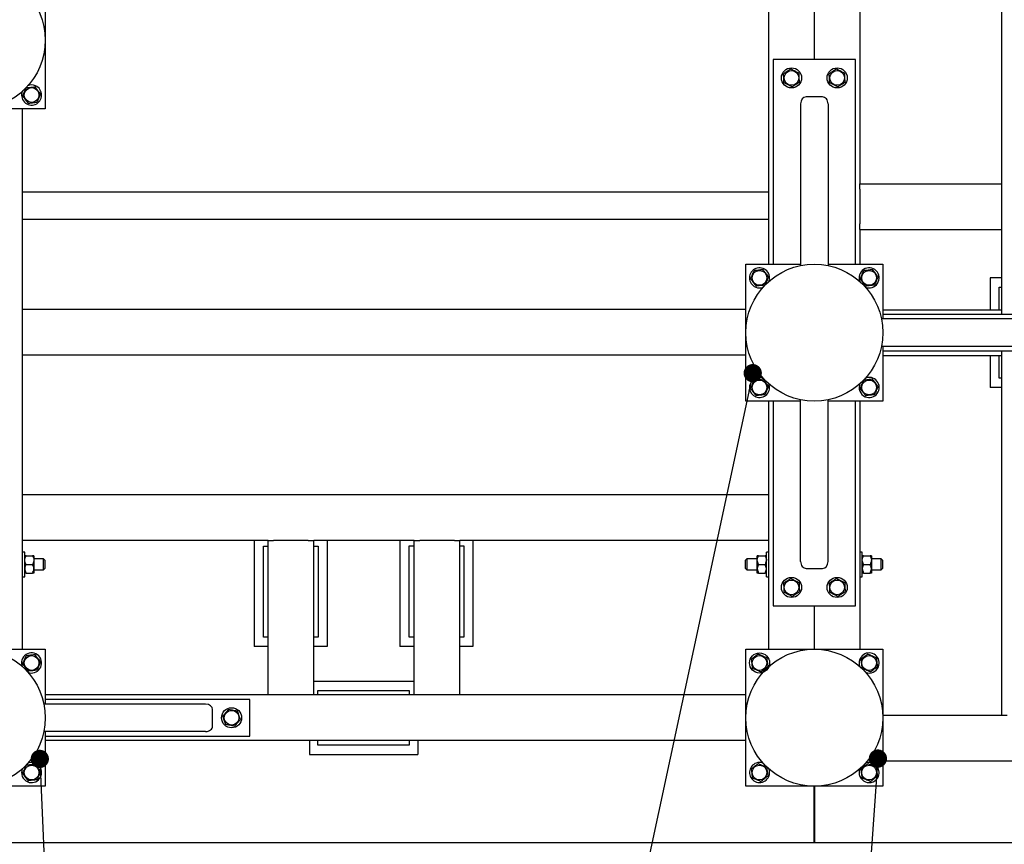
# Model space of a CAD drawing. Header units: millimetres. Extents: x 0 to 841, y 0 to 594.
# Tile 29 of 92: x 252 to 306, y 409 to 454. Entities that reach past the tile are written whole.
import ezdxf

# ---------------------------------------------------------------- set-up
doc = ezdxf.new("R2010")
doc.units = ezdxf.units.MM
doc.layers.add('COTES', color=1, linetype='Continuous')
doc.layers.add('NOTES', color=6, linetype='Continuous')
doc.layers.add('TRAIT-FORT', color=4, linetype='Continuous', lineweight=25)
doc.styles.add('SLDTEXTSTYLE0', font='TXT', dxfattribs={"width": 0.75})
doc.dimstyles.new('SLDDIMSTYLE0', dxfattribs={"dimtxt": 3, "dimasz": 2, "dimexe": 0, "dimexo": 0.0625, "dimgap": 0.75, "dimtad": 1, "dimdec": 0, "dimlfac": 20, "dimrnd": 1e-09, "dimzin": 12, "dimdsep": 46, "dimtxsty": 'SLDTEXTSTYLE0', "dimsah": 1, "dimcen": 0.09, "dimadec": 0, "dimazin": 3, "dimtfac": 1, "dimtdec": 0, "dimtofl": 0, "dimtmove": 0, "dimatfit": 3, "dimfxl": 1, "dimfrac": 2, "dimtolj": 1, "dimtzin": 12, "dimarcsym": 0})
doc.dimstyles.new('SLDDIMSTYLE3', dxfattribs={"dimtxt": 0.18, "dimasz": 1, "dimexe": 0, "dimexo": 0.0625, "dimgap": 0, "dimtad": 0, "dimtih": 1, "dimtoh": 1, "dimdec": 0, "dimrnd": 1e-09, "dimzin": 0, "dimdsep": 46, "dimtxsty": 'Standard', "dimblk1": 'DOT', "dimblk2": 'DOT', "dimsah": 1, "dimcen": 0.09, "dimadec": 0, "dimazin": 0, "dimtfac": 1, "dimtdec": 0, "dimtofl": 0, "dimtmove": 0, "dimatfit": 3, "dimldrblk": 'DOT', "dimfxl": 1, "dimfrac": 2, "dimtolj": 1, "dimtzin": 0, "dimarcsym": 0})

# ---------------------------------------------------------------- blocks, each defined once
blk = doc.blocks.new('_D_6')
at = {"layer": 'COTES', "color": 1, "transparency": 16777216}
for p, q in [((438.21, 415.086), (438.21, 392.415)), ((97.06, 412.836), (97.06, 392.415)), ((438.21, 393.415), (97.06, 393.415))]:
    blk.add_line(p, q, dxfattribs=at)
for points in [[(97.06, 393.415), (99.06, 392.915), (99.06, 393.915)], [(438.21, 393.415), (436.21, 393.915), (436.21, 392.915)]]:
    blk.add_solid(points, dxfattribs=at)
at = {"layer": 'COTES', "color": 1, "transparency": 16777216, "insert": (263.201, 397.282), "char_height": 3, "attachment_point": 1, "style": 'SLDTEXTSTYLE0'}
blk.add_mtext('6823', dxfattribs=at)
blk = doc.blocks.new('_D_15')
at = {"layer": 'COTES', "color": 1, "transparency": 16777216}
for p, q in [((92.56, 408.336), (92.56, 386.093)), ((442.71, 408.336), (442.71, 386.093)), ((92.56, 387.093), (442.71, 387.093))]:
    blk.add_line(p, q, dxfattribs=at)
for points in [[(92.56, 387.093), (94.56, 386.593), (94.56, 387.593)], [(442.71, 387.093), (440.71, 387.593), (440.71, 386.593)]]:
    blk.add_solid(points, dxfattribs=at)
at = {"layer": 'COTES', "color": 1, "transparency": 16777216, "insert": (263.201, 390.961), "char_height": 3, "attachment_point": 1, "style": 'SLDTEXTSTYLE0'}
blk.add_mtext('7003', dxfattribs=at)
blk = doc.blocks.new('_Dot')
at = {"color": 0, "linetype": 'ByBlock', "lineweight": -2}
blk.add_line((-0.5, 0), (-1, 0), dxfattribs=at)
at = {"color": 0, "linetype": 'ByBlock', "const_width": 0.5}
blk.add_lwpolyline([(-0.25, 0, 1), (0.25, 0, 1)], format="xyb", close=True, dxfattribs=at)

msp = doc.modelspace()

# ---------------------------------------------------------------- linework, layer by layer
at = {"layer": 'TRAIT-FORT', "color": 4, "linetype": 'Continuous', "lineweight": 25}
for p, q in [((306.11, 492.786), (306.11, 445.428)), ((293.36, 477.286), (293.36, 441.023)), ((298.36, 477.286), (298.36, 445.428)), ((295.86, 466.086), (295.86, 452.223)), ((253.76, 457.036), (253.76, 449.536)), ((293.61, 452.223), (293.61, 441.023)), ((298.11, 452.223), (293.61, 452.223)), ((298.11, 441.023), (298.11, 452.223)), ((296.31, 450.185), (295.41, 450.185)), ((253.76, 449.536), (250.76, 449.536)), ((252.51, 438.536), (252.51, 449.536)), ((295.11, 449.802), (295.11, 440.947)), ((296.61, 449.802), (296.61, 440.947)), ((298.36, 445.428), (306.11, 445.428)), ((298.36, 445.128), (298.36, 445.428)), ((306.11, 445.428), (306.11, 445.128)), ((252.51, 444.986), (293.36, 444.986)), ((298.36, 445.128), (298.36, 443.228)), ((306.11, 445.128), (306.11, 443.228)), ((252.51, 443.486), (293.36, 443.486)), ((298.36, 442.928), (298.36, 443.228)), ((306.11, 443.228), (306.11, 442.928)), ((298.36, 442.928), (306.11, 442.928)), ((298.36, 442.928), (298.36, 441.023)), ((306.11, 442.928), (306.11, 438.523)), ((292.11, 433.523), (292.11, 441.023)), ((292.11, 441.023), (295.11, 441.023)), ((293.61, 441.023), (295.11, 441.023)), ((296.61, 441.023), (299.61, 441.023)), ((296.61, 441.023), (298.11, 441.023)), ((299.61, 441.023), (299.61, 438.023)), ((305.486, 440.273), (305.486, 438.523)), ((306.11, 440.273), (305.486, 440.273)), ((305.985, 438.523), (305.985, 439.773)), ((305.985, 439.773), (306.11, 439.773)), ((292.11, 438.536), (252.51, 438.536)), ((252.51, 438.236), (252.51, 438.536)), ((252.51, 436.336), (252.51, 438.236)), ((299.61, 438.523), (306.11, 438.523)), ((299.61, 438.273), (299.61, 438.023)), ((310.81, 438.273), (299.61, 438.273)), ((306.11, 438.523), (306.11, 438.273)), ((308.39, 438.023), (299.534, 438.023)), ((252.51, 436.036), (252.51, 436.336)), ((308.39, 436.523), (299.534, 436.523)), ((299.61, 436.523), (299.61, 433.523)), ((299.61, 436.523), (299.61, 436.273)), ((299.61, 436.273), (310.81, 436.273)), ((306.11, 436.273), (306.11, 436.023)), ((292.11, 436.036), (252.51, 436.036)), ((252.51, 428.386), (252.51, 436.036)), ((299.61, 436.023), (306.11, 436.023)), ((305.486, 436.023), (305.486, 434.273)), ((305.985, 434.773), (305.985, 436.023)), ((306.11, 436.023), (306.11, 416.336)), ((306.11, 434.773), (305.985, 434.773)), ((306.11, 434.273), (305.486, 434.273)), ((295.11, 433.523), (292.11, 433.523)), ((293.36, 433.523), (293.36, 428.386)), ((293.61, 433.523), (293.61, 422.323)), ((295.11, 433.523), (293.61, 433.523)), ((295.11, 424.743), (295.11, 433.598)), ((296.61, 424.743), (296.61, 433.598)), ((299.61, 433.523), (296.61, 433.523)), ((298.11, 433.523), (296.61, 433.523)), ((298.11, 422.323), (298.11, 433.523)), ((298.36, 433.523), (298.36, 419.936)), ((252.51, 428.086), (252.51, 428.386)), ((293.36, 428.386), (252.51, 428.386)), ((252.51, 426.186), (252.51, 428.086)), ((293.36, 428.386), (293.36, 428.086)), ((293.36, 428.086), (293.36, 426.186)), ((252.51, 425.886), (252.51, 426.186)), ((265.96, 425.886), (252.51, 425.886)), ((252.51, 419.936), (252.51, 425.886)), ((265.2, 425.886), (265.2, 420.09)), ((265.96, 417.436), (265.96, 425.886)), ((265.96, 425.886), (266.26, 425.886)), ((268.16, 425.886), (266.26, 425.886)), ((268.16, 425.886), (268.46, 425.886)), ((273.96, 425.886), (268.46, 425.886)), ((268.46, 417.436), (268.46, 425.886)), ((269.2, 425.886), (269.2, 420.09)), ((273.174, 425.886), (273.174, 420.092)), ((273.96, 417.436), (273.96, 425.886)), ((273.96, 425.886), (274.26, 425.886)), ((276.16, 425.886), (274.26, 425.886)), ((276.16, 425.886), (276.46, 425.886)), ((293.36, 425.886), (276.46, 425.886)), ((276.46, 417.436), (276.46, 425.886)), ((277.174, 425.886), (277.174, 420.092)), ((293.36, 426.186), (293.36, 425.886)), ((293.36, 425.886), (293.36, 419.936)), ((265.7, 420.59), (265.7, 425.59)), ((265.7, 425.59), (265.96, 425.59)), ((268.46, 425.59), (268.7, 425.59)), ((268.7, 425.59), (268.7, 420.59)), ((273.674, 420.592), (273.674, 425.592)), ((273.674, 425.592), (273.96, 425.592)), ((276.46, 425.592), (276.674, 425.592)), ((276.674, 425.592), (276.674, 420.592)), ((252.635, 425.261), (252.51, 425.261)), ((252.635, 423.911), (252.635, 425.261)), ((252.708, 425.061), (253.061, 425.061)), ((253.135, 425.061), (253.135, 424.824)), ((253.66, 424.886), (253.135, 424.886)), ((253.135, 424.824), (253.135, 424.349)), ((253.735, 424.811), (253.66, 424.886)), ((253.66, 424.286), (253.66, 424.886)), ((253.735, 424.811), (253.735, 424.361)), ((292.16, 424.886), (292.085, 424.811)), ((292.085, 424.361), (292.085, 424.811)), ((292.735, 424.886), (292.16, 424.886)), ((292.16, 424.886), (292.16, 424.286)), ((292.735, 424.824), (292.735, 425.061)), ((292.735, 424.349), (292.735, 424.824)), ((292.808, 425.061), (293.161, 425.061)), ((293.36, 425.261), (293.235, 425.261)), ((293.235, 423.911), (293.235, 425.261)), ((298.485, 425.261), (298.36, 425.261)), ((298.485, 423.911), (298.485, 425.261)), ((298.558, 425.061), (298.911, 425.061)), ((298.985, 425.061), (298.985, 424.824)), ((299.51, 424.886), (298.985, 424.886)), ((298.985, 424.824), (298.985, 424.349)), ((299.585, 424.811), (299.51, 424.886)), ((299.51, 424.286), (299.51, 424.886)), ((299.585, 424.811), (299.585, 424.361)), ((252.708, 424.586), (253.061, 424.586)), ((253.135, 424.349), (253.135, 424.111)), ((253.135, 424.286), (253.66, 424.286)), ((253.66, 424.286), (253.735, 424.361)), ((292.085, 424.361), (292.16, 424.286)), ((292.16, 424.286), (292.735, 424.286)), ((292.735, 424.111), (292.735, 424.349)), ((292.808, 424.586), (293.161, 424.586)), ((295.41, 424.36), (296.31, 424.36)), ((298.558, 424.586), (298.911, 424.586)), ((298.985, 424.349), (298.985, 424.111)), ((298.985, 424.286), (299.51, 424.286)), ((299.51, 424.286), (299.585, 424.361)), ((252.51, 423.911), (252.635, 423.911)), ((252.708, 424.111), (253.061, 424.111)), ((292.808, 424.111), (293.161, 424.111)), ((293.235, 423.911), (293.36, 423.911)), ((298.36, 423.911), (298.485, 423.911)), ((298.558, 424.111), (298.911, 424.111)), ((293.61, 422.323), (298.11, 422.323)), ((295.86, 422.323), (295.86, 419.936)), ((265.96, 420.59), (265.7, 420.59)), ((268.7, 420.59), (268.46, 420.59)), ((273.96, 420.592), (273.674, 420.592)), ((276.674, 420.592), (276.46, 420.592)), ((250.76, 419.936), (253.76, 419.936)), ((253.76, 419.936), (253.76, 416.936)), ((265.96, 420.09), (265.2, 420.09)), ((269.2, 420.09), (268.46, 420.09)), ((273.96, 420.092), (273.174, 420.092)), ((277.174, 420.092), (276.46, 420.092)), ((292.11, 412.436), (292.11, 419.936)), ((292.11, 419.936), (299.61, 419.936)), ((299.61, 419.936), (299.61, 412.436)), ((268.46, 418.183), (273.96, 418.183)), ((265.96, 417.436), (253.76, 417.436)), ((264.96, 417.186), (253.76, 417.186)), ((253.76, 417.186), (253.76, 416.936)), ((264.96, 415.186), (264.96, 417.186)), ((266.26, 417.436), (265.96, 417.436)), ((268.16, 417.436), (266.26, 417.436)), ((268.46, 417.436), (268.16, 417.436)), ((273.96, 417.436), (268.46, 417.436)), ((268.689, 417.436), (268.689, 417.685)), ((268.689, 417.685), (273.689, 417.685)), ((273.689, 417.685), (273.689, 417.436)), ((274.26, 417.436), (273.96, 417.436)), ((276.16, 417.436), (274.26, 417.436)), ((276.46, 417.436), (276.16, 417.436)), ((292.11, 417.436), (276.46, 417.436)), ((262.54, 416.936), (253.684, 416.936)), ((262.922, 415.736), (262.922, 416.636)), ((299.61, 416.336), (306.11, 416.336)), ((306.11, 416.336), (306.41, 416.336)), ((262.54, 415.436), (253.684, 415.436)), ((253.76, 415.436), (253.76, 412.436)), ((253.76, 415.436), (253.76, 415.186)), ((253.76, 415.186), (264.96, 415.186)), ((292.11, 414.936), (253.76, 414.936)), ((268.217, 414.936), (268.217, 414.183)), ((268.689, 414.685), (268.689, 414.936)), ((273.689, 414.685), (268.689, 414.685)), ((273.689, 414.936), (273.689, 414.685)), ((274.16, 414.936), (274.16, 414.183)), ((268.217, 414.183), (274.16, 414.183)), ((299.61, 413.836), (333.21, 413.836)), ((253.76, 412.436), (246.26, 412.436)), ((299.61, 412.436), (292.11, 412.436)), ((295.855, 409.336), (295.855, 412.436)), ((295.865, 412.436), (295.865, 409.336)), ((295.855, 409.336), (250.015, 409.336)), ((336.955, 409.336), (295.865, 409.336))]:
    msp.add_line(p, q, dxfattribs=at)
for centre, radius in [((250.01, 453.286), 3.75), ((294.61, 451.223), 0.55), ((297.11, 451.223), 0.55), ((294.61, 451.223), 0.404), ((297.11, 451.223), 0.404), ((253.01, 450.286), 0.404), ((295.86, 437.273), 3.75), ((292.86, 440.273), 0.404), ((298.86, 440.273), 0.404), ((292.86, 434.273), 0.404), ((298.86, 434.273), 0.404), ((294.61, 423.323), 0.55), ((294.61, 423.323), 0.404), ((297.11, 423.323), 0.55), ((297.11, 423.323), 0.404), ((250.01, 416.186), 3.75), ((295.86, 416.186), 3.75), ((253.01, 419.186), 0.404), ((292.86, 419.186), 0.55), ((292.86, 419.186), 0.404), ((298.86, 419.186), 0.404), ((263.96, 416.186), 0.55), ((263.96, 416.186), 0.404), ((253.01, 413.186), 0.404), ((292.86, 413.186), 0.404), ((298.86, 413.186), 0.404)]:
    msp.add_circle(centre, radius, dxfattribs=at)
for centre, start, end in [((253.01, 450.286), 156.3201, 67.4773), ((253.01, 450.286), 67.4773, 113.8684), ((292.86, 440.273), 336.3201, 247.4773), ((298.86, 440.273), 247.4773, 202.1425), ((292.86, 440.273), 247.4773, 293.8684), ((292.86, 434.273), 64.5852, 247.4773), ((292.86, 434.273), 247.4773, 24.62), ((298.86, 434.273), 155.38, 247.4773), ((298.86, 434.273), 247.4773, 115.2744), ((253.01, 419.186), 247.4773, 202.1425), ((298.86, 419.186), 337.4773, 198.7592), ((298.86, 419.186), 251.2407, 337.4773), ((253.01, 413.186), 247.4773, 112.5837), ((292.86, 413.186), 66.3201, 337.4773), ((298.86, 413.186), 337.4773, 111.7081), ((253.01, 413.186), 157.4165, 247.4773), ((292.86, 413.186), 337.4773, 23.8684), ((298.86, 413.186), 158.292, 337.4773)]:
    msp.add_arc(centre, 0.55, start, end, dxfattribs=at)
for centre, major_axis, start_param, end_param in [((295.41, 449.802), (0, -0.382), 3.141593, 4.712389), ((296.31, 449.802), (0, -0.382), 1.570796, 3.141593), ((295.41, 424.743), (0, 0.382), 1.570796, 3.141593), ((296.31, 424.743), (0, 0.382), 3.141593, 4.712389), ((262.54, 416.636), (-0.382, 0), 3.141593, 4.712389), ((262.54, 415.736), (-0.382, 0), 1.570796, 3.141593)]:
    msp.add_ellipse(centre, major_axis=major_axis, ratio=0.784416, start_param=start_param, end_param=end_param, dxfattribs=at)
for points, knots in [([(294.589, 451.713), (294.553, 451.69), (294.48, 451.644), (294.372, 451.575), (294.269, 451.51), (294.206, 451.47), (294.175, 451.449)], [0, 0, 0, 0, 0.264605, 0.534948, 0.765343, 1, 1, 1, 1]), ([(294.589, 451.713), (294.626, 451.693), (294.703, 451.653), (294.816, 451.594), (294.924, 451.538), (294.99, 451.504), (295.024, 451.486)], [0, 0, 0, 0, 0.264605, 0.534948, 0.765343, 1, 1, 1, 1]), ([(297.089, 451.713), (297.053, 451.69), (296.98, 451.644), (296.872, 451.575), (296.769, 451.51), (296.706, 451.47), (296.675, 451.449)], [0, 0, 0, 0, 0.264605, 0.534948, 0.765343, 1, 1, 1, 1]), ([(297.089, 451.713), (297.126, 451.693), (297.203, 451.653), (297.316, 451.594), (297.424, 451.538), (297.49, 451.504), (297.524, 451.486)], [0, 0, 0, 0, 0.2646049, 0.5349477, 0.7653431, 1, 1, 1, 1]), ([(294.196, 450.959), (294.195, 450.99), (294.192, 451.052), (294.187, 451.157), (294.182, 451.274), (294.178, 451.366), (294.176, 451.425), (294.175, 451.441), (294.175, 451.449)], [0, 0, 0, 0, 0.192003, 0.385859, 0.637822, 0.896593, 0.948284, 1, 1, 1, 1]), ([(295.045, 450.996), (295.042, 451.058), (295.038, 451.161), (295.031, 451.311), (295.027, 451.412), (295.025, 451.47), (295.024, 451.486)], [0, 0, 0, 0, 0.3855495, 0.6376419, 0.8965462, 1, 1, 1, 1]), ([(296.696, 450.959), (296.695, 450.99), (296.692, 451.052), (296.687, 451.157), (296.682, 451.274), (296.678, 451.366), (296.676, 451.425), (296.675, 451.441), (296.675, 451.449)], [0, 0, 0, 0, 0.192003, 0.385859, 0.637822, 0.896593, 0.948284, 1, 1, 1, 1]), ([(297.545, 450.996), (297.542, 451.058), (297.538, 451.161), (297.531, 451.311), (297.527, 451.412), (297.525, 451.47), (297.524, 451.486)], [0, 0, 0, 0, 0.385549, 0.637642, 0.896546, 1, 1, 1, 1]), ([(252.523, 450.226), (252.539, 450.265), (252.573, 450.344), (252.623, 450.462), (252.67, 450.574), (252.699, 450.643), (252.714, 450.678)], [0, 0, 0, 0, 0.264605, 0.534948, 0.765343, 1, 1, 1, 1]), ([(252.714, 450.678), (252.744, 450.681), (252.806, 450.689), (252.91, 450.702), (253.027, 450.717), (253.118, 450.728), (253.176, 450.735), (253.193, 450.737), (253.201, 450.738)], [0, 0, 0, 0, 0.192003, 0.385859, 0.637822, 0.896593, 0.948284, 1, 1, 1, 1]), ([(253.497, 450.347), (253.471, 450.381), (253.419, 450.45), (253.342, 450.551), (253.269, 450.649), (253.224, 450.708), (253.201, 450.738)], [0, 0, 0, 0, 0.264605, 0.534948, 0.765343, 1, 1, 1, 1]), ([(294.631, 450.732), (294.593, 450.752), (294.517, 450.792), (294.404, 450.851), (294.296, 450.907), (294.229, 450.942), (294.196, 450.959)], [0, 0, 0, 0, 0.264605, 0.534948, 0.765343, 1, 1, 1, 1]), ([(294.631, 450.732), (294.667, 450.755), (294.74, 450.801), (294.847, 450.87), (294.95, 450.935), (295.013, 450.976), (295.045, 450.996)], [0, 0, 0, 0, 0.264605, 0.534948, 0.765343, 1, 1, 1, 1]), ([(297.131, 450.732), (297.093, 450.752), (297.017, 450.792), (296.904, 450.851), (296.796, 450.907), (296.729, 450.942), (296.696, 450.959)], [0, 0, 0, 0, 0.264605, 0.534948, 0.765343, 1, 1, 1, 1]), ([(297.131, 450.732), (297.167, 450.755), (297.24, 450.801), (297.347, 450.87), (297.45, 450.935), (297.513, 450.976), (297.545, 450.996)], [0, 0, 0, 0, 0.2646049, 0.5349477, 0.7653431, 1, 1, 1, 1]), ([(252.523, 450.226), (252.549, 450.192), (252.6, 450.123), (252.677, 450.021), (252.751, 449.924), (252.796, 449.864), (252.819, 449.834)], [0, 0, 0, 0, 0.264605, 0.534948, 0.765343, 1, 1, 1, 1]), ([(253.497, 450.347), (253.48, 450.308), (253.447, 450.228), (253.397, 450.111), (253.35, 449.998), (253.32, 449.93), (253.306, 449.895)], [0, 0, 0, 0, 0.264605, 0.534948, 0.765343, 1, 1, 1, 1]), ([(252.819, 449.834), (252.881, 449.842), (252.983, 449.855), (253.132, 449.873), (253.232, 449.886), (253.289, 449.893), (253.306, 449.895)], [0, 0, 0, 0, 0.385549, 0.637642, 0.896546, 1, 1, 1, 1]), ([(292.373, 440.212), (292.389, 440.251), (292.423, 440.331), (292.473, 440.448), (292.52, 440.56), (292.549, 440.629), (292.564, 440.664)], [0, 0, 0, 0, 0.264605, 0.534948, 0.765343, 1, 1, 1, 1]), ([(293.051, 440.725), (292.989, 440.717), (292.886, 440.704), (292.738, 440.686), (292.638, 440.673), (292.58, 440.666), (292.564, 440.664)], [0, 0, 0, 0, 0.385549, 0.637642, 0.896546, 1, 1, 1, 1]), ([(293.347, 440.333), (293.321, 440.367), (293.269, 440.436), (293.192, 440.538), (293.119, 440.635), (293.074, 440.695), (293.051, 440.725)], [0, 0, 0, 0, 0.264605, 0.534948, 0.765343, 1, 1, 1, 1]), ([(298.373, 440.212), (298.389, 440.251), (298.423, 440.331), (298.473, 440.448), (298.52, 440.56), (298.549, 440.629), (298.564, 440.664)], [0, 0, 0, 0, 0.264605, 0.534948, 0.765343, 1, 1, 1, 1]), ([(299.051, 440.725), (298.989, 440.717), (298.886, 440.704), (298.738, 440.686), (298.638, 440.673), (298.58, 440.666), (298.564, 440.664)], [0, 0, 0, 0, 0.385549, 0.637642, 0.896546, 1, 1, 1, 1]), ([(299.347, 440.333), (299.321, 440.367), (299.269, 440.436), (299.192, 440.538), (299.119, 440.635), (299.074, 440.695), (299.051, 440.725)], [0, 0, 0, 0, 0.264605, 0.534948, 0.765343, 1, 1, 1, 1]), ([(292.373, 440.212), (292.399, 440.178), (292.45, 440.109), (292.527, 440.008), (292.601, 439.91), (292.646, 439.851), (292.669, 439.821)], [0, 0, 0, 0, 0.264605, 0.534948, 0.765343, 1, 1, 1, 1]), ([(293.156, 439.881), (293.125, 439.877), (293.064, 439.87), (292.959, 439.857), (292.843, 439.842), (292.751, 439.831), (292.693, 439.824), (292.677, 439.822), (292.669, 439.821)], [0, 0, 0, 0, 0.192003, 0.385859, 0.637822, 0.896593, 0.948284, 1, 1, 1, 1]), ([(293.347, 440.333), (293.33, 440.294), (293.297, 440.215), (293.247, 440.097), (293.2, 439.985), (293.17, 439.916), (293.156, 439.881)], [0, 0, 0, 0, 0.264605, 0.534948, 0.765343, 1, 1, 1, 1]), ([(298.373, 440.212), (298.399, 440.178), (298.45, 440.109), (298.527, 440.008), (298.601, 439.91), (298.646, 439.851), (298.669, 439.821)], [0, 0, 0, 0, 0.264605, 0.534948, 0.765343, 1, 1, 1, 1]), ([(299.156, 439.881), (299.125, 439.877), (299.064, 439.87), (298.959, 439.857), (298.843, 439.842), (298.751, 439.831), (298.693, 439.824), (298.677, 439.822), (298.669, 439.821)], [0, 0, 0, 0, 0.192003, 0.385859, 0.637822, 0.896593, 0.948284, 1, 1, 1, 1]), ([(299.347, 440.333), (299.33, 440.294), (299.297, 440.215), (299.247, 440.097), (299.2, 439.985), (299.17, 439.916), (299.156, 439.881)], [0, 0, 0, 0, 0.264605, 0.534948, 0.765343, 1, 1, 1, 1]), ([(292.373, 434.212), (292.389, 434.251), (292.423, 434.331), (292.473, 434.448), (292.52, 434.56), (292.549, 434.629), (292.564, 434.664)], [0, 0, 0, 0, 0.264605, 0.534948, 0.765343, 1, 1, 1, 1]), ([(293.051, 434.725), (292.989, 434.717), (292.886, 434.704), (292.738, 434.686), (292.638, 434.673), (292.58, 434.666), (292.564, 434.664)], [0, 0, 0, 0, 0.385549, 0.637642, 0.896546, 1, 1, 1, 1]), ([(293.347, 434.333), (293.321, 434.367), (293.269, 434.436), (293.192, 434.538), (293.119, 434.635), (293.074, 434.695), (293.051, 434.725)], [0, 0, 0, 0, 0.264605, 0.534948, 0.765343, 1, 1, 1, 1]), ([(298.373, 434.212), (298.389, 434.251), (298.423, 434.331), (298.473, 434.448), (298.52, 434.56), (298.549, 434.629), (298.564, 434.664)], [0, 0, 0, 0, 0.264605, 0.534948, 0.765343, 1, 1, 1, 1]), ([(299.051, 434.725), (298.989, 434.717), (298.886, 434.704), (298.738, 434.686), (298.638, 434.673), (298.58, 434.666), (298.564, 434.664)], [0, 0, 0, 0, 0.385549, 0.637642, 0.896546, 1, 1, 1, 1]), ([(299.347, 434.333), (299.321, 434.367), (299.269, 434.436), (299.192, 434.538), (299.119, 434.635), (299.074, 434.695), (299.051, 434.725)], [0, 0, 0, 0, 0.264605, 0.534948, 0.765343, 1, 1, 1, 1]), ([(292.373, 434.212), (292.399, 434.178), (292.45, 434.109), (292.527, 434.008), (292.601, 433.91), (292.646, 433.851), (292.669, 433.821)], [0, 0, 0, 0, 0.264605, 0.534948, 0.765343, 1, 1, 1, 1]), ([(293.347, 434.333), (293.33, 434.294), (293.297, 434.215), (293.247, 434.097), (293.2, 433.985), (293.17, 433.916), (293.156, 433.881)], [0, 0, 0, 0, 0.264605, 0.534948, 0.765343, 1, 1, 1, 1]), ([(298.373, 434.212), (298.399, 434.178), (298.45, 434.109), (298.527, 434.008), (298.601, 433.91), (298.646, 433.851), (298.669, 433.821)], [0, 0, 0, 0, 0.264605, 0.534948, 0.765343, 1, 1, 1, 1]), ([(299.347, 434.333), (299.33, 434.294), (299.297, 434.215), (299.247, 434.097), (299.2, 433.985), (299.17, 433.916), (299.156, 433.881)], [0, 0, 0, 0, 0.264605, 0.534948, 0.765343, 1, 1, 1, 1]), ([(293.156, 433.881), (293.125, 433.877), (293.064, 433.87), (292.959, 433.857), (292.843, 433.842), (292.751, 433.831), (292.693, 433.824), (292.677, 433.822), (292.669, 433.821)], [0, 0, 0, 0, 0.192003, 0.385859, 0.637822, 0.896593, 0.948284, 1, 1, 1, 1]), ([(299.156, 433.881), (299.125, 433.877), (299.064, 433.87), (298.959, 433.857), (298.843, 433.842), (298.751, 433.831), (298.693, 433.824), (298.677, 433.822), (298.669, 433.821)], [0, 0, 0, 0, 0.192003, 0.385859, 0.637822, 0.896593, 0.948284, 1, 1, 1, 1]), ([(252.635, 424.824), (252.639, 424.866), (252.648, 424.948), (252.688, 425.024), (252.708, 425.061)], [0, 0, 0, 0, 0.504, 1, 1, 1, 1]), ([(252.708, 425.061), (252.699, 425.061), (252.674, 425.061), (252.646, 425.061), (252.635, 425.061), (252.635, 425.061), (252.635, 425.061)], [0, 0, 0, 0, 0.237039, 0.589019, 0.951631, 1, 1, 1, 1]), ([(252.708, 424.586), (252.691, 424.619), (252.656, 424.685), (252.636, 424.767), (252.635, 424.814), (252.635, 424.824)], [0, 0, 0, 0, 0.432385, 0.879554, 1, 1, 1, 1]), ([(253.061, 425.061), (253.079, 425.029), (253.113, 424.963), (253.133, 424.881), (253.135, 424.834), (253.135, 424.824)], [0, 0, 0, 0, 0.4323851, 0.8795539, 1, 1, 1, 1]), ([(253.135, 425.061), (253.135, 425.061), (253.134, 425.061), (253.124, 425.061), (253.096, 425.061), (253.071, 425.061), (253.061, 425.061)], [0, 0, 0, 0, 0.0483686, 0.3993299, 0.7629647, 1, 1, 1, 1]), ([(253.135, 424.824), (253.131, 424.782), (253.122, 424.699), (253.082, 424.624), (253.061, 424.586)], [0, 0, 0, 0, 0.504, 1, 1, 1, 1]), ([(292.735, 424.824), (292.739, 424.866), (292.748, 424.948), (292.788, 425.024), (292.808, 425.061)], [0, 0, 0, 0, 0.504, 1, 1, 1, 1]), ([(292.808, 425.061), (292.799, 425.061), (292.774, 425.061), (292.746, 425.061), (292.735, 425.061), (292.735, 425.061), (292.735, 425.061)], [0, 0, 0, 0, 0.237039, 0.589019, 0.951631, 1, 1, 1, 1]), ([(292.808, 424.586), (292.791, 424.619), (292.756, 424.685), (292.736, 424.767), (292.735, 424.814), (292.735, 424.824)], [0, 0, 0, 0, 0.432385, 0.879554, 1, 1, 1, 1]), ([(293.161, 425.061), (293.179, 425.029), (293.213, 424.963), (293.233, 424.881), (293.235, 424.834), (293.235, 424.824)], [0, 0, 0, 0, 0.4323851, 0.8795539, 1, 1, 1, 1]), ([(293.235, 425.061), (293.235, 425.061), (293.234, 425.061), (293.224, 425.061), (293.196, 425.061), (293.171, 425.061), (293.161, 425.061)], [0, 0, 0, 0, 0.0483686, 0.3993299, 0.7629647, 1, 1, 1, 1]), ([(293.235, 424.824), (293.231, 424.782), (293.222, 424.699), (293.182, 424.624), (293.161, 424.586)], [0, 0, 0, 0, 0.504, 1, 1, 1, 1]), ([(298.485, 424.824), (298.489, 424.866), (298.498, 424.948), (298.538, 425.024), (298.558, 425.061)], [0, 0, 0, 0, 0.504, 1, 1, 1, 1]), ([(298.558, 425.061), (298.549, 425.061), (298.524, 425.061), (298.496, 425.061), (298.485, 425.061), (298.485, 425.061), (298.485, 425.061)], [0, 0, 0, 0, 0.237039, 0.589019, 0.951631, 1, 1, 1, 1]), ([(298.558, 424.586), (298.541, 424.619), (298.506, 424.685), (298.486, 424.767), (298.485, 424.814), (298.485, 424.824)], [0, 0, 0, 0, 0.432385, 0.879554, 1, 1, 1, 1]), ([(298.911, 425.061), (298.929, 425.029), (298.963, 424.963), (298.983, 424.881), (298.985, 424.834), (298.985, 424.824)], [0, 0, 0, 0, 0.4323851, 0.8795539, 1, 1, 1, 1]), ([(298.985, 425.061), (298.985, 425.061), (298.984, 425.061), (298.974, 425.061), (298.946, 425.061), (298.921, 425.061), (298.911, 425.061)], [0, 0, 0, 0, 0.0483686, 0.3993299, 0.7629647, 1, 1, 1, 1]), ([(298.985, 424.824), (298.981, 424.782), (298.972, 424.699), (298.932, 424.624), (298.911, 424.586)], [0, 0, 0, 0, 0.504, 1, 1, 1, 1]), ([(252.708, 424.586), (252.691, 424.554), (252.656, 424.488), (252.636, 424.406), (252.635, 424.359), (252.635, 424.349)], [0, 0, 0, 0, 0.432385, 0.879554, 1, 1, 1, 1]), ([(252.635, 424.349), (252.639, 424.307), (252.648, 424.224), (252.688, 424.149), (252.708, 424.111)], [0, 0, 0, 0, 0.504, 1, 1, 1, 1]), ([(253.135, 424.349), (253.131, 424.391), (253.122, 424.473), (253.082, 424.549), (253.061, 424.586)], [0, 0, 0, 0, 0.504, 1, 1, 1, 1]), ([(253.061, 424.111), (253.079, 424.144), (253.113, 424.21), (253.133, 424.292), (253.135, 424.339), (253.135, 424.349)], [0, 0, 0, 0, 0.432385, 0.879554, 1, 1, 1, 1]), ([(292.808, 424.586), (292.791, 424.554), (292.756, 424.488), (292.736, 424.406), (292.735, 424.359), (292.735, 424.349)], [0, 0, 0, 0, 0.432385, 0.879554, 1, 1, 1, 1]), ([(292.735, 424.349), (292.739, 424.307), (292.748, 424.224), (292.788, 424.149), (292.808, 424.111)], [0, 0, 0, 0, 0.504, 1, 1, 1, 1]), ([(293.235, 424.349), (293.231, 424.391), (293.222, 424.473), (293.182, 424.549), (293.161, 424.586)], [0, 0, 0, 0, 0.504, 1, 1, 1, 1]), ([(293.161, 424.111), (293.179, 424.144), (293.213, 424.21), (293.233, 424.292), (293.235, 424.339), (293.235, 424.349)], [0, 0, 0, 0, 0.432385, 0.879554, 1, 1, 1, 1]), ([(298.558, 424.586), (298.541, 424.554), (298.506, 424.488), (298.486, 424.406), (298.485, 424.359), (298.485, 424.349)], [0, 0, 0, 0, 0.432385, 0.879554, 1, 1, 1, 1]), ([(298.485, 424.349), (298.489, 424.307), (298.498, 424.224), (298.538, 424.149), (298.558, 424.111)], [0, 0, 0, 0, 0.504, 1, 1, 1, 1]), ([(298.985, 424.349), (298.981, 424.391), (298.972, 424.473), (298.932, 424.549), (298.911, 424.586)], [0, 0, 0, 0, 0.504, 1, 1, 1, 1]), ([(298.911, 424.111), (298.929, 424.144), (298.963, 424.21), (298.983, 424.292), (298.985, 424.339), (298.985, 424.349)], [0, 0, 0, 0, 0.432385, 0.879554, 1, 1, 1, 1]), ([(252.708, 424.111), (252.699, 424.111), (252.674, 424.111), (252.646, 424.111), (252.635, 424.111), (252.635, 424.111), (252.635, 424.111)], [0, 0, 0, 0, 0.237039, 0.589019, 0.951631, 1, 1, 1, 1]), ([(253.135, 424.111), (253.135, 424.111), (253.134, 424.111), (253.124, 424.111), (253.096, 424.111), (253.071, 424.111), (253.061, 424.111)], [0, 0, 0, 0, 0.048369, 0.39933, 0.762965, 1, 1, 1, 1]), ([(292.808, 424.111), (292.799, 424.111), (292.774, 424.111), (292.746, 424.111), (292.735, 424.111), (292.735, 424.111), (292.735, 424.111)], [0, 0, 0, 0, 0.237039, 0.589019, 0.951631, 1, 1, 1, 1]), ([(293.235, 424.111), (293.235, 424.111), (293.234, 424.111), (293.224, 424.111), (293.196, 424.111), (293.171, 424.111), (293.161, 424.111)], [0, 0, 0, 0, 0.048369, 0.39933, 0.762965, 1, 1, 1, 1]), ([(294.589, 423.813), (294.553, 423.79), (294.48, 423.744), (294.372, 423.675), (294.269, 423.61), (294.206, 423.57), (294.175, 423.549)], [0, 0, 0, 0, 0.2646049, 0.5349477, 0.7653431, 1, 1, 1, 1]), ([(294.589, 423.813), (294.626, 423.793), (294.703, 423.753), (294.816, 423.694), (294.924, 423.638), (294.99, 423.604), (295.024, 423.586)], [0, 0, 0, 0, 0.264605, 0.534948, 0.765343, 1, 1, 1, 1]), ([(297.089, 423.813), (297.053, 423.79), (296.98, 423.744), (296.872, 423.675), (296.769, 423.61), (296.706, 423.57), (296.675, 423.549)], [0, 0, 0, 0, 0.2646049, 0.5349477, 0.7653431, 1, 1, 1, 1]), ([(297.089, 423.813), (297.126, 423.793), (297.203, 423.753), (297.316, 423.694), (297.424, 423.638), (297.49, 423.604), (297.524, 423.586)], [0, 0, 0, 0, 0.264605, 0.534948, 0.765343, 1, 1, 1, 1]), ([(298.558, 424.111), (298.549, 424.111), (298.524, 424.111), (298.496, 424.111), (298.485, 424.111), (298.485, 424.111), (298.485, 424.111)], [0, 0, 0, 0, 0.237039, 0.589019, 0.951631, 1, 1, 1, 1]), ([(298.985, 424.111), (298.985, 424.111), (298.984, 424.111), (298.974, 424.111), (298.946, 424.111), (298.921, 424.111), (298.911, 424.111)], [0, 0, 0, 0, 0.048369, 0.39933, 0.762965, 1, 1, 1, 1]), ([(294.175, 423.549), (294.177, 423.487), (294.182, 423.384), (294.188, 423.234), (294.193, 423.133), (294.195, 423.076), (294.196, 423.059)], [0, 0, 0, 0, 0.385549, 0.637642, 0.896546, 1, 1, 1, 1]), ([(295.024, 423.586), (295.025, 423.555), (295.028, 423.493), (295.032, 423.388), (295.037, 423.271), (295.041, 423.179), (295.044, 423.121), (295.045, 423.104), (295.045, 423.096)], [0, 0, 0, 0, 0.192003, 0.385859, 0.637822, 0.896593, 0.948284, 1, 1, 1, 1]), ([(296.675, 423.549), (296.677, 423.487), (296.682, 423.384), (296.688, 423.234), (296.693, 423.133), (296.695, 423.076), (296.696, 423.059)], [0, 0, 0, 0, 0.385549, 0.637642, 0.896546, 1, 1, 1, 1]), ([(297.524, 423.586), (297.525, 423.555), (297.528, 423.493), (297.532, 423.388), (297.537, 423.271), (297.541, 423.179), (297.544, 423.121), (297.545, 423.104), (297.545, 423.096)], [0, 0, 0, 0, 0.192003, 0.385859, 0.637822, 0.896593, 0.948284, 1, 1, 1, 1]), ([(294.631, 422.832), (294.593, 422.852), (294.517, 422.892), (294.404, 422.951), (294.296, 423.007), (294.229, 423.042), (294.196, 423.059)], [0, 0, 0, 0, 0.264605, 0.534948, 0.765343, 1, 1, 1, 1]), ([(294.631, 422.832), (294.667, 422.855), (294.74, 422.901), (294.847, 422.97), (294.95, 423.035), (295.013, 423.076), (295.045, 423.096)], [0, 0, 0, 0, 0.264605, 0.534948, 0.765343, 1, 1, 1, 1]), ([(297.131, 422.832), (297.093, 422.852), (297.017, 422.892), (296.904, 422.951), (296.796, 423.007), (296.729, 423.042), (296.696, 423.059)], [0, 0, 0, 0, 0.264605, 0.534948, 0.765343, 1, 1, 1, 1]), ([(297.131, 422.832), (297.167, 422.855), (297.24, 422.901), (297.347, 422.97), (297.45, 423.035), (297.513, 423.076), (297.545, 423.096)], [0, 0, 0, 0, 0.264605, 0.534948, 0.765343, 1, 1, 1, 1]), ([(252.523, 419.126), (252.539, 419.165), (252.573, 419.244), (252.623, 419.362), (252.67, 419.474), (252.699, 419.543), (252.714, 419.578)], [0, 0, 0, 0, 0.264605, 0.534948, 0.765343, 1, 1, 1, 1]), ([(253.201, 419.638), (253.139, 419.631), (253.036, 419.618), (252.888, 419.599), (252.788, 419.587), (252.73, 419.58), (252.714, 419.578)], [0, 0, 0, 0, 0.385549, 0.637642, 0.896546, 1, 1, 1, 1]), ([(253.497, 419.247), (253.471, 419.281), (253.419, 419.35), (253.342, 419.451), (253.269, 419.549), (253.224, 419.608), (253.201, 419.638)], [0, 0, 0, 0, 0.264605, 0.534948, 0.765343, 1, 1, 1, 1]), ([(292.799, 419.673), (292.765, 419.648), (292.697, 419.596), (292.595, 419.519), (292.498, 419.445), (292.438, 419.4), (292.408, 419.377)], [0, 0, 0, 0, 0.264605, 0.534948, 0.765343, 1, 1, 1, 1]), ([(292.408, 419.377), (292.415, 419.315), (292.428, 419.213), (292.447, 419.064), (292.459, 418.964), (292.466, 418.907), (292.468, 418.89)], [0, 0, 0, 0, 0.385549, 0.637642, 0.896546, 1, 1, 1, 1]), ([(292.799, 419.673), (292.838, 419.657), (292.918, 419.623), (293.035, 419.573), (293.148, 419.526), (293.217, 419.497), (293.251, 419.482)], [0, 0, 0, 0, 0.264605, 0.534948, 0.765343, 1, 1, 1, 1]), ([(293.251, 419.482), (293.255, 419.452), (293.263, 419.39), (293.276, 419.286), (293.29, 419.169), (293.302, 419.078), (293.309, 419.02), (293.311, 419.003), (293.312, 418.995)], [0, 0, 0, 0, 0.192003, 0.385859, 0.637822, 0.896593, 0.948284, 1, 1, 1, 1]), ([(298.799, 419.673), (298.765, 419.648), (298.697, 419.596), (298.595, 419.519), (298.498, 419.445), (298.438, 419.4), (298.408, 419.377)], [0, 0, 0, 0, 0.264605, 0.534948, 0.765343, 1, 1, 1, 1]), ([(298.408, 419.377), (298.415, 419.315), (298.428, 419.213), (298.447, 419.064), (298.459, 418.964), (298.466, 418.907), (298.468, 418.89)], [0, 0, 0, 0, 0.385549, 0.637642, 0.896546, 1, 1, 1, 1]), ([(298.799, 419.673), (298.838, 419.657), (298.918, 419.623), (299.035, 419.573), (299.148, 419.526), (299.217, 419.497), (299.251, 419.482)], [0, 0, 0, 0, 0.264605, 0.534948, 0.765343, 1, 1, 1, 1]), ([(299.251, 419.482), (299.255, 419.452), (299.263, 419.39), (299.276, 419.286), (299.29, 419.169), (299.302, 419.078), (299.309, 419.02), (299.311, 419.003), (299.312, 418.995)], [0, 0, 0, 0, 0.192003, 0.385859, 0.637822, 0.896593, 0.948284, 1, 1, 1, 1]), ([(252.523, 419.126), (252.549, 419.092), (252.6, 419.023), (252.677, 418.921), (252.751, 418.824), (252.796, 418.764), (252.819, 418.734)], [0, 0, 0, 0, 0.264605, 0.534948, 0.765343, 1, 1, 1, 1]), ([(253.497, 419.247), (253.48, 419.208), (253.447, 419.128), (253.397, 419.011), (253.35, 418.898), (253.32, 418.83), (253.306, 418.795)], [0, 0, 0, 0, 0.264605, 0.534948, 0.765343, 1, 1, 1, 1]), ([(292.92, 418.699), (292.881, 418.716), (292.802, 418.749), (292.684, 418.799), (292.572, 418.846), (292.503, 418.876), (292.468, 418.89)], [0, 0, 0, 0, 0.264605, 0.534948, 0.765343, 1, 1, 1, 1]), ([(292.92, 418.699), (292.954, 418.725), (293.023, 418.777), (293.125, 418.854), (293.222, 418.927), (293.282, 418.972), (293.312, 418.995)], [0, 0, 0, 0, 0.264605, 0.534948, 0.765343, 1, 1, 1, 1]), ([(298.92, 418.699), (298.881, 418.716), (298.802, 418.749), (298.684, 418.799), (298.572, 418.846), (298.503, 418.876), (298.468, 418.89)], [0, 0, 0, 0, 0.264605, 0.534948, 0.765343, 1, 1, 1, 1]), ([(298.92, 418.699), (298.954, 418.725), (299.023, 418.777), (299.125, 418.854), (299.222, 418.927), (299.282, 418.972), (299.312, 418.995)], [0, 0, 0, 0, 0.264605, 0.534948, 0.765343, 1, 1, 1, 1]), ([(253.306, 418.795), (253.275, 418.791), (253.214, 418.783), (253.109, 418.77), (252.993, 418.756), (252.901, 418.744), (252.843, 418.737), (252.827, 418.735), (252.819, 418.734)], [0, 0, 0, 0, 0.192003, 0.385859, 0.637822, 0.896593, 0.948284, 1, 1, 1, 1]), ([(263.796, 416.649), (263.768, 416.616), (263.712, 416.551), (263.629, 416.454), (263.55, 416.361), (263.502, 416.304), (263.477, 416.275)], [0, 0, 0, 0, 0.2646049, 0.5349477, 0.7653431, 1, 1, 1, 1]), ([(263.796, 416.649), (263.838, 416.641), (263.922, 416.625), (264.048, 416.602), (264.168, 416.58), (264.241, 416.566), (264.278, 416.56)], [0, 0, 0, 0, 0.264605, 0.534948, 0.765343, 1, 1, 1, 1]), ([(263.641, 415.813), (263.631, 415.842), (263.61, 415.9), (263.575, 415.999), (263.536, 416.11), (263.505, 416.197), (263.486, 416.252), (263.48, 416.268), (263.477, 416.275)], [0, 0, 0, 0, 0.192003, 0.385859, 0.637822, 0.896593, 0.948284, 1, 1, 1, 1]), ([(264.442, 416.097), (264.422, 416.156), (264.387, 416.253), (264.337, 416.394), (264.303, 416.489), (264.284, 416.544), (264.278, 416.56)], [0, 0, 0, 0, 0.385549, 0.637642, 0.896546, 1, 1, 1, 1]), ([(264.124, 415.724), (264.082, 415.731), (263.997, 415.747), (263.872, 415.77), (263.752, 415.792), (263.678, 415.806), (263.641, 415.813)], [0, 0, 0, 0, 0.264605, 0.534948, 0.765343, 1, 1, 1, 1]), ([(264.124, 415.724), (264.152, 415.756), (264.207, 415.822), (264.29, 415.919), (264.369, 416.011), (264.418, 416.068), (264.442, 416.097)], [0, 0, 0, 0, 0.2646049, 0.5349477, 0.7653431, 1, 1, 1, 1]), ([(252.523, 413.126), (252.539, 413.165), (252.573, 413.244), (252.623, 413.362), (252.67, 413.474), (252.699, 413.543), (252.714, 413.578)], [0, 0, 0, 0, 0.264605, 0.534948, 0.765343, 1, 1, 1, 1]), ([(253.201, 413.638), (253.139, 413.631), (253.036, 413.618), (252.888, 413.599), (252.788, 413.587), (252.73, 413.58), (252.714, 413.578)], [0, 0, 0, 0, 0.385549, 0.637642, 0.896546, 1, 1, 1, 1]), ([(253.497, 413.247), (253.471, 413.281), (253.419, 413.35), (253.342, 413.451), (253.269, 413.549), (253.224, 413.608), (253.201, 413.638)], [0, 0, 0, 0, 0.264605, 0.534948, 0.765343, 1, 1, 1, 1]), ([(292.799, 413.673), (292.765, 413.648), (292.697, 413.596), (292.595, 413.519), (292.498, 413.445), (292.438, 413.4), (292.408, 413.377)], [0, 0, 0, 0, 0.264605, 0.534948, 0.765343, 1, 1, 1, 1]), ([(292.799, 413.673), (292.838, 413.657), (292.918, 413.623), (293.035, 413.573), (293.148, 413.526), (293.217, 413.497), (293.251, 413.482)], [0, 0, 0, 0, 0.264605, 0.534948, 0.765343, 1, 1, 1, 1]), ([(293.251, 413.482), (293.255, 413.452), (293.263, 413.39), (293.276, 413.286), (293.29, 413.169), (293.302, 413.078), (293.309, 413.02), (293.311, 413.003), (293.312, 412.995)], [0, 0, 0, 0, 0.192003, 0.385859, 0.637822, 0.896593, 0.948284, 1, 1, 1, 1]), ([(298.799, 413.673), (298.765, 413.648), (298.697, 413.596), (298.595, 413.519), (298.498, 413.445), (298.438, 413.4), (298.408, 413.377)], [0, 0, 0, 0, 0.264605, 0.534948, 0.765343, 1, 1, 1, 1]), ([(298.799, 413.673), (298.838, 413.657), (298.918, 413.623), (299.035, 413.573), (299.148, 413.526), (299.217, 413.497), (299.251, 413.482)], [0, 0, 0, 0, 0.264605, 0.534948, 0.765343, 1, 1, 1, 1]), ([(299.251, 413.482), (299.255, 413.452), (299.263, 413.39), (299.276, 413.286), (299.29, 413.169), (299.302, 413.078), (299.309, 413.02), (299.311, 413.003), (299.312, 412.995)], [0, 0, 0, 0, 0.192003, 0.385859, 0.637822, 0.896593, 0.948284, 1, 1, 1, 1]), ([(252.523, 413.126), (252.549, 413.092), (252.6, 413.023), (252.677, 412.921), (252.751, 412.824), (252.796, 412.764), (252.819, 412.734)], [0, 0, 0, 0, 0.264605, 0.534948, 0.765343, 1, 1, 1, 1]), ([(253.497, 413.247), (253.48, 413.208), (253.447, 413.128), (253.397, 413.011), (253.35, 412.898), (253.32, 412.83), (253.306, 412.795)], [0, 0, 0, 0, 0.264605, 0.534948, 0.765343, 1, 1, 1, 1]), ([(292.408, 413.377), (292.415, 413.315), (292.428, 413.213), (292.447, 413.064), (292.459, 412.964), (292.466, 412.907), (292.468, 412.89)], [0, 0, 0, 0, 0.385549, 0.637642, 0.896546, 1, 1, 1, 1]), ([(292.92, 412.699), (292.881, 412.716), (292.802, 412.749), (292.684, 412.799), (292.572, 412.846), (292.503, 412.876), (292.468, 412.89)], [0, 0, 0, 0, 0.264605, 0.534948, 0.765343, 1, 1, 1, 1]), ([(292.92, 412.699), (292.954, 412.725), (293.023, 412.777), (293.125, 412.854), (293.222, 412.927), (293.282, 412.972), (293.312, 412.995)], [0, 0, 0, 0, 0.264605, 0.534948, 0.765343, 1, 1, 1, 1]), ([(298.408, 413.377), (298.415, 413.315), (298.428, 413.213), (298.447, 413.064), (298.459, 412.964), (298.466, 412.907), (298.468, 412.89)], [0, 0, 0, 0, 0.385549, 0.637642, 0.896546, 1, 1, 1, 1]), ([(298.92, 412.699), (298.881, 412.716), (298.802, 412.749), (298.684, 412.799), (298.572, 412.846), (298.503, 412.876), (298.468, 412.89)], [0, 0, 0, 0, 0.264605, 0.534948, 0.765343, 1, 1, 1, 1]), ([(298.92, 412.699), (298.954, 412.725), (299.023, 412.777), (299.125, 412.854), (299.222, 412.927), (299.282, 412.972), (299.312, 412.995)], [0, 0, 0, 0, 0.264605, 0.534948, 0.765343, 1, 1, 1, 1]), ([(253.306, 412.795), (253.275, 412.791), (253.214, 412.783), (253.109, 412.77), (252.993, 412.756), (252.901, 412.744), (252.843, 412.737), (252.827, 412.735), (252.819, 412.734)], [0, 0, 0, 0, 0.192003, 0.385859, 0.637822, 0.896593, 0.948284, 1, 1, 1, 1])]:
    msp.add_open_spline(points, degree=3, knots=knots, dxfattribs=at)

# ---------------------------------------------------------------- dimensions: what is measured, and where the dimension line sits
at = {"layer": 'COTES', "color": 1}
for base, p1, p2, picture, middle in [((97.06, 393.415), (438.21, 416.086), (97.06, 413.836), '_D_6', (267.635, 393.415)), ((442.71, 387.093), (92.56, 409.336), (442.71, 409.336), '_D_15', (267.635, 387.093))]:
    dim = msp.add_linear_dim(base=base, p1=p1, p2=p2, dimstyle='SLDDIMSTYLE0', dxfattribs=at)
    dim.commit()
    dim.dimension.update_dxf_attribs({"geometry": picture, "text_midpoint": middle, "dimtype": 160})

# ---------------------------------------------------------------- leaders
at = {"layer": 'NOTES', "color": 211}
for points in [[(292.488, 435.055), (286.164, 405.606)], [(253.461, 413.932), (253.836, 405.606)], [(299.34, 413.952), (298.742, 405.606)]]:
    msp.add_leader(points, dimstyle='SLDDIMSTYLE3', dxfattribs=at)

doc.saveas('drawing.dxf')
